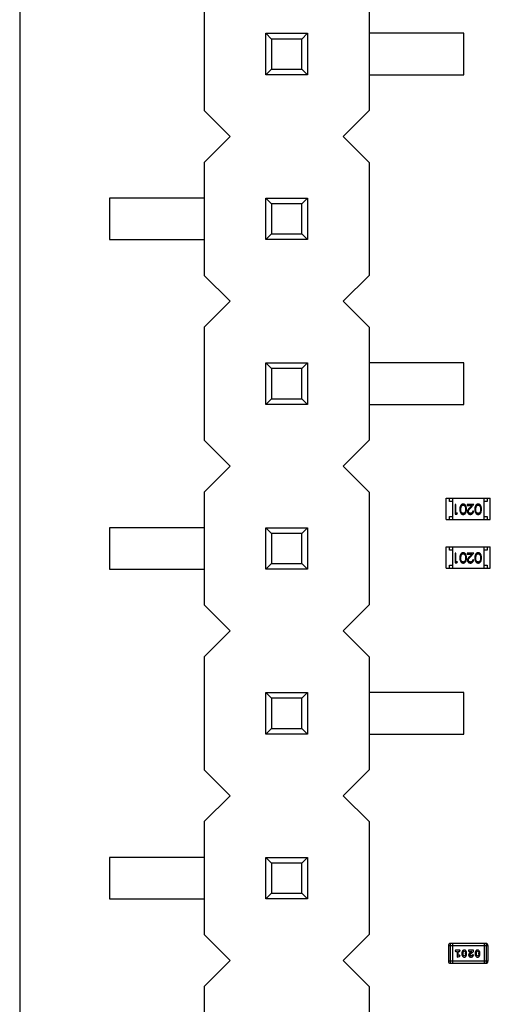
# Model space of a CAD drawing. Header units: inches. Extents: x 26 to 171, y -51 to 59.
# Tile 30 of 50: x 133.46 to 140.71, y 4.17 to 19.35. Entities that reach past the tile are written whole.
import ezdxf

# ---------------------------------------------------------------- set-up
doc = ezdxf.new("R2010")
doc.units = ezdxf.units.IN
doc.header["$LTSCALE"] = 1.21
doc.header["$MEASUREMENT"] = 0
doc.layers.get('0').update_dxf_attribs({"linetype": 'CONTINUOUS'})

msp = doc.modelspace()

# ---------------------------------------------------------------- linework, layer by layer
at = {"color": 7, "linetype": 'Continuous'}
msp.add_line((133.461, 26.759), (133.461, -15.691), dxfattribs=at)
at = {"color": 6, "linetype": 'Continuous'}
for p, q in [((136.301, 19.689), (136.301, 17.949)), ((138.841, 19.689), (138.841, 17.949)), ((137.251, 18.499), (137.251, 19.139)), ((137.251, 19.139), (137.339, 19.051)), ((137.251, 19.139), (137.891, 19.139)), ((137.891, 19.139), (137.803, 19.051)), ((137.891, 19.139), (137.891, 18.499)), ((140.301, 19.139), (138.841, 19.139)), ((140.301, 18.499), (140.301, 19.139)), ((137.339, 19.051), (137.339, 18.587)), ((137.803, 19.051), (137.339, 19.051)), ((137.803, 18.587), (137.803, 19.051)), ((137.339, 18.587), (137.251, 18.499)), ((137.339, 18.587), (137.803, 18.587)), ((137.803, 18.587), (137.891, 18.499)), ((137.891, 18.499), (137.251, 18.499)), ((138.841, 18.499), (140.301, 18.499)), ((136.301, 17.949), (136.701, 17.549)), ((138.441, 17.549), (138.841, 17.949)), ((136.701, 17.549), (136.301, 17.149)), ((138.841, 17.149), (138.441, 17.549)), ((136.301, 17.149), (136.301, 15.409)), ((138.841, 17.149), (138.841, 15.409)), ((134.841, 16.599), (134.841, 15.959)), ((136.301, 16.599), (134.841, 16.599)), ((137.251, 15.959), (137.251, 16.599)), ((137.251, 16.599), (137.339, 16.511)), ((137.251, 16.599), (137.891, 16.599)), ((137.891, 16.599), (137.803, 16.511)), ((137.891, 16.599), (137.891, 15.959)), ((137.339, 16.511), (137.339, 16.047)), ((137.803, 16.511), (137.339, 16.511)), ((137.803, 16.047), (137.803, 16.511)), ((134.841, 15.959), (136.301, 15.959)), ((137.339, 16.047), (137.251, 15.959)), ((137.891, 15.959), (137.251, 15.959)), ((137.339, 16.047), (137.803, 16.047)), ((137.803, 16.047), (137.891, 15.959)), ((136.301, 15.409), (136.701, 15.009)), ((138.441, 15.009), (138.841, 15.409)), ((136.701, 15.009), (136.301, 14.609)), ((138.841, 14.609), (138.441, 15.009)), ((136.301, 14.609), (136.301, 12.869)), ((138.841, 14.609), (138.841, 12.869)), ((137.251, 13.419), (137.251, 14.059)), ((137.251, 14.059), (137.339, 13.971)), ((137.251, 14.059), (137.891, 14.059)), ((137.339, 13.971), (137.339, 13.507)), ((137.803, 13.971), (137.339, 13.971)), ((137.891, 14.059), (137.803, 13.971)), ((137.803, 13.507), (137.803, 13.971)), ((137.891, 14.059), (137.891, 13.419)), ((140.301, 14.059), (138.841, 14.059)), ((140.301, 13.419), (140.301, 14.059)), ((137.339, 13.507), (137.251, 13.419)), ((137.339, 13.507), (137.803, 13.507)), ((137.803, 13.507), (137.891, 13.419)), ((137.891, 13.419), (137.251, 13.419)), ((138.841, 13.419), (140.301, 13.419)), ((136.301, 12.869), (136.701, 12.469)), ((138.441, 12.469), (138.841, 12.869)), ((136.701, 12.469), (136.301, 12.069)), ((138.841, 12.069), (138.441, 12.469)), ((136.301, 12.069), (136.301, 10.329)), ((138.841, 12.069), (138.841, 10.329)), ((140.026, 11.644), (140.026, 11.974)), ((140.026, 11.974), (140.706, 11.974)), ((140.076, 11.924), (140.076, 11.974)), ((140.126, 11.924), (140.076, 11.924)), ((140.126, 11.974), (140.126, 11.644)), ((140.164, 11.879), (140.164, 11.729)), ((140.177, 11.879), (140.164, 11.879)), ((140.177, 11.744), (140.177, 11.879)), ((140.251, 11.804), (140.256, 11.842)), ((140.352, 11.879), (140.352, 11.863)), ((140.454, 11.879), (140.352, 11.879)), ((140.352, 11.863), (140.422, 11.863)), ((140.422, 11.863), (140.385, 11.823)), ((140.396, 11.817), (140.454, 11.879)), ((140.481, 11.804), (140.487, 11.842)), ((140.606, 11.974), (140.606, 11.644)), ((140.656, 11.924), (140.606, 11.924)), ((140.656, 11.974), (140.656, 11.924)), ((140.706, 11.644), (140.706, 11.974)), ((140.076, 11.644), (140.076, 11.694)), ((140.076, 11.694), (140.126, 11.694)), ((140.164, 11.729), (140.192, 11.729)), ((140.201, 11.744), (140.177, 11.744)), ((140.192, 11.729), (140.201, 11.744)), ((140.449, 11.775), (140.435, 11.775)), ((140.606, 11.694), (140.656, 11.694)), ((140.656, 11.694), (140.656, 11.644)), ((140.026, 11.644), (140.706, 11.644)), ((134.841, 11.519), (134.841, 10.879)), ((136.301, 11.519), (134.841, 11.519)), ((137.251, 10.879), (137.251, 11.519)), ((137.251, 11.519), (137.339, 11.431)), ((137.251, 11.519), (137.891, 11.519)), ((137.339, 11.431), (137.339, 10.967)), ((137.803, 11.431), (137.339, 11.431)), ((137.891, 11.519), (137.803, 11.431)), ((137.803, 10.967), (137.803, 11.431)), ((137.891, 11.519), (137.891, 10.879)), ((140.026, 10.894), (140.026, 11.224)), ((140.026, 11.224), (140.706, 11.224)), ((140.076, 11.174), (140.076, 11.224)), ((140.126, 11.174), (140.076, 11.174)), ((140.126, 11.224), (140.126, 10.894)), ((140.164, 11.129), (140.164, 10.979)), ((140.177, 11.129), (140.164, 11.129)), ((140.177, 10.994), (140.177, 11.129)), ((140.251, 11.054), (140.256, 11.092)), ((140.352, 11.129), (140.352, 11.113)), ((140.454, 11.129), (140.352, 11.129)), ((140.352, 11.113), (140.422, 11.113)), ((140.422, 11.113), (140.385, 11.073)), ((140.396, 11.067), (140.454, 11.129)), ((140.481, 11.054), (140.487, 11.092)), ((140.606, 11.224), (140.606, 10.894)), ((140.656, 11.174), (140.606, 11.174)), ((140.656, 11.224), (140.656, 11.174)), ((140.706, 10.894), (140.706, 11.224)), ((137.339, 10.967), (137.251, 10.879)), ((137.339, 10.967), (137.803, 10.967)), ((137.803, 10.967), (137.891, 10.879)), ((140.076, 10.894), (140.076, 10.944)), ((140.076, 10.944), (140.126, 10.944)), ((140.164, 10.979), (140.192, 10.979)), ((140.201, 10.994), (140.177, 10.994)), ((140.192, 10.979), (140.201, 10.994)), ((140.449, 11.025), (140.435, 11.025)), ((140.606, 10.944), (140.656, 10.944)), ((140.656, 10.944), (140.656, 10.894)), ((134.841, 10.879), (136.301, 10.879)), ((137.891, 10.879), (137.251, 10.879)), ((140.026, 10.894), (140.706, 10.894)), ((136.301, 10.329), (136.701, 9.929)), ((138.441, 9.929), (138.841, 10.329)), ((136.701, 9.929), (136.301, 9.529)), ((138.841, 9.529), (138.441, 9.929)), ((136.301, 9.529), (136.301, 7.789)), ((138.841, 9.529), (138.841, 7.789)), ((137.251, 8.339), (137.251, 8.979)), ((137.251, 8.979), (137.339, 8.891)), ((137.251, 8.979), (137.891, 8.979)), ((137.891, 8.979), (137.803, 8.891)), ((137.891, 8.979), (137.891, 8.339)), ((140.301, 8.979), (138.841, 8.979)), ((140.301, 8.339), (140.301, 8.979)), ((137.339, 8.891), (137.339, 8.427)), ((137.803, 8.891), (137.339, 8.891)), ((137.803, 8.427), (137.803, 8.891)), ((137.339, 8.427), (137.251, 8.339)), ((137.339, 8.427), (137.803, 8.427)), ((137.803, 8.427), (137.891, 8.339)), ((137.891, 8.339), (137.251, 8.339)), ((138.841, 8.339), (140.301, 8.339)), ((136.301, 7.789), (136.701, 7.389)), ((138.441, 7.389), (138.841, 7.789)), ((136.701, 7.389), (136.301, 6.989)), ((138.841, 6.989), (138.441, 7.389)), ((136.301, 6.989), (136.301, 5.249)), ((138.841, 6.989), (138.841, 5.249)), ((134.841, 6.439), (134.841, 5.799)), ((136.301, 6.439), (134.841, 6.439)), ((137.251, 5.799), (137.251, 6.439)), ((137.251, 6.439), (137.339, 6.351)), ((137.251, 6.439), (137.891, 6.439)), ((137.891, 6.439), (137.803, 6.351)), ((137.891, 6.439), (137.891, 5.799)), ((137.339, 6.351), (137.339, 5.887)), ((137.803, 6.351), (137.339, 6.351)), ((137.803, 5.887), (137.803, 6.351)), ((134.841, 5.799), (136.301, 5.799)), ((137.339, 5.887), (137.251, 5.799)), ((137.891, 5.799), (137.251, 5.799)), ((137.339, 5.887), (137.803, 5.887)), ((137.803, 5.887), (137.891, 5.799)), ((136.301, 5.249), (136.701, 4.849)), ((138.441, 4.849), (138.841, 5.249)), ((140.061, 5.081), (140.061, 4.837)), ((140.061, 5.081), (140.671, 5.081)), ((140.091, 4.807), (140.091, 5.111)), ((140.64, 5.111), (140.091, 5.111)), ((140.122, 5.111), (140.122, 4.807)), ((140.61, 5.111), (140.61, 4.807)), ((140.64, 5.111), (140.64, 4.807)), ((140.671, 4.837), (140.671, 5.081)), ((140.229, 5.008), (140.177, 5.008)), ((140.177, 4.99), (140.194, 4.99)), ((140.194, 4.99), (140.194, 4.902)), ((140.194, 4.902), (140.231, 4.912)), ((140.212, 4.925), (140.212, 4.99)), ((140.212, 4.99), (140.229, 4.99)), ((140.227, 4.93), (140.212, 4.925)), ((140.232, 4.931), (140.227, 4.93)), ((140.24, 4.921), (140.232, 4.931)), ((140.268, 4.965), (140.268, 4.947)), ((140.285, 4.964), (140.293, 4.986)), ((140.285, 4.964), (140.285, 4.947)), ((140.293, 4.925), (140.285, 4.947)), ((140.293, 4.986), (140.305, 4.992)), ((140.305, 4.92), (140.293, 4.925)), ((140.305, 4.992), (140.317, 4.987)), ((140.318, 4.925), (140.305, 4.92)), ((140.317, 4.987), (140.325, 4.964)), ((140.325, 4.947), (140.318, 4.925)), ((140.325, 4.947), (140.325, 4.964)), ((140.342, 4.947), (140.342, 4.965)), ((140.372, 5.008), (140.372, 5)), ((140.449, 5.008), (140.372, 5.008)), ((140.381, 4.987), (140.386, 4.99)), ((140.386, 4.99), (140.422, 4.99)), ((140.422, 4.99), (140.389, 4.963)), ((140.389, 4.934), (140.394, 4.944)), ((140.394, 4.944), (140.449, 4.989)), ((140.424, 4.925), (140.409, 4.92)), ((140.429, 4.933), (140.424, 4.925)), ((140.437, 4.94), (140.429, 4.933)), ((140.446, 4.932), (140.437, 4.94)), ((140.449, 4.989), (140.449, 5.008)), ((140.473, 4.965), (140.473, 4.947)), ((140.49, 4.964), (140.497, 4.986)), ((140.49, 4.964), (140.49, 4.947)), ((140.498, 4.925), (140.49, 4.947)), ((140.497, 4.986), (140.51, 4.992)), ((140.51, 4.92), (140.498, 4.925)), ((140.51, 4.992), (140.522, 4.987)), ((140.522, 4.925), (140.51, 4.92)), ((140.522, 4.987), (140.529, 4.964)), ((140.529, 4.947), (140.522, 4.925)), ((140.529, 4.947), (140.529, 4.964)), ((140.547, 4.947), (140.547, 4.965)), ((136.701, 4.849), (136.301, 4.449)), ((138.841, 4.449), (138.441, 4.849)), ((140.671, 4.837), (140.061, 4.837)), ((140.091, 4.807), (140.64, 4.807)), ((136.301, 4.449), (136.301, 2.709)), ((138.841, 4.449), (138.841, 2.709))]:
    msp.add_line(p, q, dxfattribs=at)
for centre, start, end in [((140.091, 5.081), 90, 180), ((140.64, 5.081), 0, 90), ((140.091, 4.837), 180, 270), ((140.64, 4.837), 270, 0)]:
    msp.add_arc(centre, 0.0305, start, end, dxfattribs=at)
for points, knots in [([(140.289, 11.883), (140.288, 11.883), (140.285, 11.883), (140.282, 11.882), (140.278, 11.882), (140.275, 11.881), (140.272, 11.879), (140.269, 11.878), (140.265, 11.876), (140.262, 11.874), (140.26, 11.872), (140.257, 11.869), (140.254, 11.867), (140.252, 11.864), (140.25, 11.86), (140.248, 11.857), (140.246, 11.853), (140.244, 11.849), (140.242, 11.844), (140.241, 11.84), (140.24, 11.835), (140.239, 11.829), (140.238, 11.823), (140.237, 11.817), (140.237, 11.811), (140.237, 11.806), (140.237, 11.804)], [0, 0, 0, 0, 0.033824, 0.067298, 0.10028, 0.133019, 0.165736, 0.198792, 0.232372, 0.266409, 0.301016, 0.336196, 0.371972, 0.408574, 0.446394, 0.485225, 0.525372, 0.567224, 0.611081, 0.65775, 0.70702, 0.759235, 0.814484, 0.873227, 0.934937, 1, 1, 1, 1]), ([(140.256, 11.842), (140.257, 11.843), (140.257, 11.845), (140.259, 11.848), (140.26, 11.85), (140.262, 11.853), (140.264, 11.855), (140.265, 11.857), (140.267, 11.859), (140.27, 11.861), (140.274, 11.864), (140.279, 11.866), (140.283, 11.867), (140.287, 11.867), (140.288, 11.867)], [0, 0, 0, 0, 0.075949, 0.148549, 0.218996, 0.286119, 0.351826, 0.416074, 0.478265, 0.540325, 0.660405, 0.774606, 0.887187, 1, 1, 1, 1]), ([(140.288, 11.867), (140.29, 11.867), (140.293, 11.867), (140.298, 11.866), (140.303, 11.864), (140.307, 11.861), (140.31, 11.859), (140.312, 11.857), (140.314, 11.855), (140.315, 11.853), (140.317, 11.85), (140.318, 11.847), (140.32, 11.844), (140.321, 11.841), (140.322, 11.838), (140.323, 11.834), (140.324, 11.83), (140.324, 11.826), (140.325, 11.821), (140.325, 11.815), (140.326, 11.81), (140.326, 11.806), (140.326, 11.804)], [0, 0, 0, 0, 0.060034, 0.120278, 0.182348, 0.247919, 0.281641, 0.315701, 0.350322, 0.385703, 0.421819, 0.459196, 0.497866, 0.538301, 0.58121, 0.628183, 0.679403, 0.734699, 0.794074, 0.858416, 0.927049, 1, 1, 1, 1]), ([(140.339, 11.804), (140.339, 11.806), (140.339, 11.811), (140.339, 11.818), (140.338, 11.824), (140.337, 11.83), (140.337, 11.836), (140.336, 11.841), (140.334, 11.845), (140.333, 11.85), (140.331, 11.854), (140.329, 11.857), (140.327, 11.861), (140.325, 11.864), (140.323, 11.867), (140.32, 11.87), (140.317, 11.872), (140.315, 11.874), (140.312, 11.876), (140.309, 11.878), (140.306, 11.88), (140.302, 11.881), (140.299, 11.882), (140.296, 11.882), (140.292, 11.883), (140.29, 11.883), (140.289, 11.883)], [0, 0, 0, 0, 0.068113, 0.132564, 0.193427, 0.250218, 0.303569, 0.353576, 0.400235, 0.443586, 0.484619, 0.524292, 0.56238, 0.599049, 0.63494, 0.669782, 0.704009, 0.737842, 0.771098, 0.803896, 0.836415, 0.868639, 0.900715, 0.933378, 0.966213, 1, 1, 1, 1]), ([(140.52, 11.883), (140.518, 11.883), (140.516, 11.883), (140.513, 11.882), (140.509, 11.882), (140.506, 11.881), (140.503, 11.879), (140.499, 11.878), (140.496, 11.876), (140.493, 11.874), (140.49, 11.872), (140.488, 11.869), (140.485, 11.867), (140.483, 11.864), (140.48, 11.86), (140.478, 11.857), (140.476, 11.853), (140.475, 11.849), (140.473, 11.844), (140.472, 11.84), (140.47, 11.835), (140.469, 11.829), (140.469, 11.823), (140.468, 11.817), (140.468, 11.811), (140.468, 11.806), (140.468, 11.804)], [0, 0, 0, 0, 0.033824, 0.067298, 0.10028, 0.133019, 0.165736, 0.198792, 0.232372, 0.266409, 0.301016, 0.336196, 0.371972, 0.408574, 0.446394, 0.485225, 0.525372, 0.567224, 0.611081, 0.65775, 0.70702, 0.759235, 0.814484, 0.873227, 0.934937, 1, 1, 1, 1]), ([(140.487, 11.842), (140.487, 11.843), (140.488, 11.845), (140.489, 11.848), (140.491, 11.85), (140.493, 11.853), (140.494, 11.855), (140.496, 11.857), (140.498, 11.859), (140.501, 11.861), (140.505, 11.864), (140.509, 11.866), (140.514, 11.867), (140.518, 11.867), (140.519, 11.867)], [0, 0, 0, 0, 0.075949, 0.148549, 0.218996, 0.286119, 0.351826, 0.416074, 0.478265, 0.540325, 0.660405, 0.774606, 0.887187, 1, 1, 1, 1]), ([(140.519, 11.867), (140.521, 11.867), (140.524, 11.867), (140.529, 11.866), (140.534, 11.864), (140.538, 11.861), (140.54, 11.859), (140.542, 11.857), (140.544, 11.855), (140.546, 11.853), (140.548, 11.85), (140.549, 11.847), (140.551, 11.844), (140.552, 11.841), (140.553, 11.838), (140.554, 11.834), (140.555, 11.83), (140.555, 11.826), (140.556, 11.821), (140.556, 11.815), (140.556, 11.81), (140.556, 11.806), (140.556, 11.804)], [0, 0, 0, 0, 0.060034, 0.120278, 0.182348, 0.247919, 0.281641, 0.315701, 0.350322, 0.385703, 0.421819, 0.459196, 0.497866, 0.538301, 0.58121, 0.628183, 0.679403, 0.734699, 0.794074, 0.858416, 0.927049, 1, 1, 1, 1]), ([(140.57, 11.804), (140.57, 11.806), (140.57, 11.811), (140.569, 11.818), (140.569, 11.824), (140.568, 11.83), (140.567, 11.836), (140.566, 11.841), (140.565, 11.845), (140.563, 11.85), (140.562, 11.854), (140.56, 11.857), (140.558, 11.861), (140.556, 11.864), (140.553, 11.867), (140.551, 11.87), (140.548, 11.872), (140.545, 11.874), (140.543, 11.876), (140.54, 11.878), (140.536, 11.88), (140.533, 11.881), (140.53, 11.882), (140.527, 11.882), (140.523, 11.883), (140.521, 11.883), (140.52, 11.883)], [0, 0, 0, 0, 0.068113, 0.132564, 0.193427, 0.250218, 0.303569, 0.353576, 0.400235, 0.443586, 0.484619, 0.524292, 0.56238, 0.599049, 0.63494, 0.669782, 0.704009, 0.737842, 0.771098, 0.803896, 0.836415, 0.868639, 0.900715, 0.933378, 0.966213, 1, 1, 1, 1]), ([(140.237, 11.804), (140.237, 11.802), (140.237, 11.797), (140.237, 11.791), (140.238, 11.784), (140.239, 11.778), (140.24, 11.773), (140.241, 11.768), (140.242, 11.763), (140.244, 11.759), (140.246, 11.755), (140.248, 11.751), (140.25, 11.747), (140.252, 11.744), (140.254, 11.741), (140.257, 11.738), (140.26, 11.736), (140.263, 11.733), (140.266, 11.731), (140.269, 11.73), (140.272, 11.728), (140.275, 11.727), (140.278, 11.726), (140.282, 11.725), (140.285, 11.725), (140.288, 11.725), (140.289, 11.725)], [0, 0, 0, 0, 0.065278, 0.127205, 0.186168, 0.241675, 0.294115, 0.343609, 0.390387, 0.434463, 0.476646, 0.517002, 0.555936, 0.593716, 0.630057, 0.665601, 0.700745, 0.734917, 0.768681, 0.802087, 0.834849, 0.867433, 0.900138, 0.932806, 0.966212, 1, 1, 1, 1]), ([(140.288, 11.74), (140.287, 11.74), (140.284, 11.741), (140.279, 11.742), (140.274, 11.744), (140.27, 11.746), (140.267, 11.749), (140.265, 11.751), (140.263, 11.753), (140.262, 11.755), (140.26, 11.758), (140.258, 11.761), (140.257, 11.764), (140.256, 11.768), (140.254, 11.771), (140.253, 11.775), (140.253, 11.779), (140.252, 11.784), (140.251, 11.788), (140.251, 11.793), (140.251, 11.799), (140.251, 11.802), (140.251, 11.804)], [0, 0, 0, 0, 0.059689, 0.119507, 0.181075, 0.246162, 0.279894, 0.314468, 0.350403, 0.387474, 0.426147, 0.466624, 0.508745, 0.553328, 0.600058, 0.649177, 0.700552, 0.754894, 0.811825, 0.871514, 0.934319, 1, 1, 1, 1]), ([(140.326, 11.804), (140.326, 11.802), (140.326, 11.798), (140.325, 11.792), (140.325, 11.787), (140.324, 11.782), (140.324, 11.778), (140.323, 11.773), (140.322, 11.77), (140.321, 11.766), (140.32, 11.763), (140.318, 11.76), (140.317, 11.758), (140.315, 11.755), (140.314, 11.753), (140.312, 11.751), (140.31, 11.749), (140.307, 11.746), (140.303, 11.744), (140.298, 11.742), (140.293, 11.741), (140.29, 11.74), (140.288, 11.74)], [0, 0, 0, 0, 0.073302, 0.142286, 0.206253, 0.266017, 0.321612, 0.372532, 0.419497, 0.462398, 0.502825, 0.541489, 0.579034, 0.615143, 0.650298, 0.684912, 0.718701, 0.752189, 0.817245, 0.879117, 0.939613, 1, 1, 1, 1]), ([(140.289, 11.725), (140.29, 11.725), (140.292, 11.725), (140.296, 11.725), (140.299, 11.726), (140.303, 11.727), (140.306, 11.728), (140.309, 11.73), (140.312, 11.731), (140.315, 11.733), (140.318, 11.736), (140.32, 11.738), (140.323, 11.741), (140.325, 11.744), (140.327, 11.747), (140.329, 11.75), (140.331, 11.754), (140.333, 11.758), (140.334, 11.762), (140.336, 11.767), (140.337, 11.772), (140.337, 11.778), (140.338, 11.784), (140.339, 11.79), (140.339, 11.797), (140.339, 11.801), (140.339, 11.804)], [0, 0, 0, 0, 0.033742, 0.066533, 0.099153, 0.13154, 0.164087, 0.196563, 0.229707, 0.263315, 0.297504, 0.331686, 0.366482, 0.4021, 0.438958, 0.476748, 0.515985, 0.556589, 0.599519, 0.645765, 0.695487, 0.748721, 0.805687, 0.866754, 0.931405, 1, 1, 1, 1]), ([(140.385, 11.823), (140.383, 11.822), (140.381, 11.819), (140.377, 11.815), (140.373, 11.81), (140.37, 11.807), (140.367, 11.803), (140.365, 11.8), (140.362, 11.796), (140.36, 11.793), (140.358, 11.788), (140.356, 11.782), (140.355, 11.776), (140.354, 11.772), (140.354, 11.77)], [0, 0, 0, 0, 0.09953, 0.192079, 0.277712, 0.357454, 0.429648, 0.495771, 0.555538, 0.608657, 0.707578, 0.804328, 0.901298, 1, 1, 1, 1]), ([(140.354, 11.77), (140.354, 11.768), (140.355, 11.765), (140.355, 11.761), (140.356, 11.757), (140.357, 11.753), (140.359, 11.749), (140.361, 11.745), (140.364, 11.742), (140.367, 11.738), (140.37, 11.735), (140.374, 11.732), (140.377, 11.73), (140.381, 11.728), (140.386, 11.727), (140.39, 11.726), (140.395, 11.725), (140.398, 11.725), (140.4, 11.725)], [0, 0, 0, 0, 0.06271, 0.123347, 0.183401, 0.242828, 0.302097, 0.36242, 0.423725, 0.487032, 0.550491, 0.612709, 0.674265, 0.73617, 0.799211, 0.863483, 0.930525, 1, 1, 1, 1]), ([(140.368, 11.771), (140.368, 11.772), (140.368, 11.776), (140.369, 11.78), (140.371, 11.785), (140.373, 11.789), (140.375, 11.792), (140.377, 11.795), (140.379, 11.798), (140.382, 11.801), (140.385, 11.804), (140.388, 11.808), (140.392, 11.812), (140.395, 11.815), (140.396, 11.817)], [0, 0, 0, 0, 0.088014, 0.174976, 0.2638, 0.355443, 0.406413, 0.465519, 0.533076, 0.609353, 0.693899, 0.787171, 0.889197, 1, 1, 1, 1]), ([(140.4, 11.74), (140.399, 11.74), (140.397, 11.74), (140.394, 11.741), (140.391, 11.742), (140.388, 11.743), (140.385, 11.744), (140.382, 11.745), (140.38, 11.747), (140.377, 11.749), (140.375, 11.752), (140.373, 11.754), (140.372, 11.757), (140.37, 11.759), (140.369, 11.762), (140.368, 11.765), (140.368, 11.768), (140.368, 11.77), (140.368, 11.771)], [0, 0, 0, 0, 0.068027, 0.133505, 0.19695, 0.26027, 0.322741, 0.384982, 0.448465, 0.513424, 0.578224, 0.640011, 0.700094, 0.760067, 0.819012, 0.877878, 0.938035, 1, 1, 1, 1]), ([(140.4, 11.725), (140.401, 11.725), (140.405, 11.725), (140.41, 11.726), (140.414, 11.727), (140.419, 11.728), (140.423, 11.73), (140.427, 11.733), (140.431, 11.736), (140.434, 11.739), (140.437, 11.743), (140.44, 11.747), (140.443, 11.751), (140.445, 11.755), (140.446, 11.76), (140.448, 11.765), (140.448, 11.77), (140.449, 11.773), (140.449, 11.775)], [0, 0, 0, 0, 0.06445, 0.126725, 0.187421, 0.247417, 0.306749, 0.366595, 0.427749, 0.490235, 0.553031, 0.614805, 0.676505, 0.738096, 0.801021, 0.864897, 0.931209, 1, 1, 1, 1]), ([(140.435, 11.775), (140.435, 11.774), (140.435, 11.771), (140.434, 11.767), (140.433, 11.764), (140.432, 11.76), (140.43, 11.757), (140.429, 11.754), (140.427, 11.752), (140.424, 11.749), (140.422, 11.747), (140.419, 11.745), (140.417, 11.744), (140.414, 11.743), (140.411, 11.742), (140.407, 11.741), (140.404, 11.74), (140.402, 11.74), (140.4, 11.74)], [0, 0, 0, 0, 0.073648, 0.143686, 0.210962, 0.275557, 0.338064, 0.399311, 0.4594, 0.51934, 0.579024, 0.637809, 0.695959, 0.754122, 0.813113, 0.873453, 0.935561, 1, 1, 1, 1]), ([(140.468, 11.804), (140.468, 11.802), (140.468, 11.797), (140.468, 11.791), (140.469, 11.784), (140.47, 11.778), (140.47, 11.773), (140.472, 11.768), (140.473, 11.763), (140.475, 11.759), (140.476, 11.755), (140.478, 11.751), (140.481, 11.747), (140.483, 11.744), (140.485, 11.741), (140.488, 11.738), (140.49, 11.736), (140.493, 11.733), (140.496, 11.731), (140.499, 11.73), (140.503, 11.728), (140.506, 11.727), (140.509, 11.726), (140.513, 11.725), (140.516, 11.725), (140.518, 11.725), (140.52, 11.725)], [0, 0, 0, 0, 0.065278, 0.127205, 0.186168, 0.241675, 0.294115, 0.343609, 0.390387, 0.434463, 0.476646, 0.517002, 0.555936, 0.593716, 0.630057, 0.665601, 0.700745, 0.734917, 0.768681, 0.802087, 0.834849, 0.867433, 0.900138, 0.932806, 0.966212, 1, 1, 1, 1]), ([(140.519, 11.74), (140.518, 11.74), (140.514, 11.741), (140.509, 11.742), (140.505, 11.744), (140.501, 11.746), (140.498, 11.749), (140.496, 11.751), (140.494, 11.753), (140.492, 11.755), (140.491, 11.758), (140.489, 11.761), (140.488, 11.764), (140.486, 11.768), (140.485, 11.771), (140.484, 11.775), (140.483, 11.779), (140.483, 11.784), (140.482, 11.788), (140.482, 11.793), (140.481, 11.799), (140.481, 11.802), (140.481, 11.804)], [0, 0, 0, 0, 0.059689, 0.119507, 0.181075, 0.246162, 0.279894, 0.314468, 0.350403, 0.387474, 0.426147, 0.466624, 0.508745, 0.553328, 0.600058, 0.649177, 0.700552, 0.754894, 0.811825, 0.871514, 0.934319, 1, 1, 1, 1]), ([(140.556, 11.804), (140.556, 11.802), (140.556, 11.798), (140.556, 11.792), (140.556, 11.787), (140.555, 11.782), (140.555, 11.778), (140.554, 11.773), (140.553, 11.77), (140.552, 11.766), (140.551, 11.763), (140.549, 11.76), (140.548, 11.758), (140.546, 11.755), (140.544, 11.753), (140.542, 11.751), (140.54, 11.749), (140.538, 11.746), (140.534, 11.744), (140.529, 11.742), (140.524, 11.741), (140.521, 11.74), (140.519, 11.74)], [0, 0, 0, 0, 0.073302, 0.142286, 0.206253, 0.266017, 0.321612, 0.372532, 0.419497, 0.462398, 0.502825, 0.541489, 0.579034, 0.615143, 0.650298, 0.684912, 0.718701, 0.752189, 0.817245, 0.879117, 0.939613, 1, 1, 1, 1]), ([(140.52, 11.725), (140.521, 11.725), (140.523, 11.725), (140.527, 11.725), (140.53, 11.726), (140.533, 11.727), (140.536, 11.728), (140.54, 11.73), (140.543, 11.731), (140.546, 11.733), (140.548, 11.736), (140.551, 11.738), (140.554, 11.741), (140.556, 11.744), (140.558, 11.747), (140.56, 11.75), (140.562, 11.754), (140.564, 11.758), (140.565, 11.762), (140.566, 11.767), (140.567, 11.772), (140.568, 11.778), (140.569, 11.784), (140.569, 11.79), (140.57, 11.797), (140.57, 11.801), (140.57, 11.804)], [0, 0, 0, 0, 0.033742, 0.066533, 0.099153, 0.13154, 0.164087, 0.196563, 0.229707, 0.263315, 0.297504, 0.331686, 0.366482, 0.4021, 0.438958, 0.476748, 0.515985, 0.556589, 0.599519, 0.645765, 0.695487, 0.748721, 0.805687, 0.866754, 0.931405, 1, 1, 1, 1]), ([(140.289, 11.133), (140.288, 11.133), (140.285, 11.133), (140.282, 11.132), (140.278, 11.132), (140.275, 11.131), (140.272, 11.129), (140.269, 11.128), (140.265, 11.126), (140.262, 11.124), (140.26, 11.122), (140.257, 11.119), (140.254, 11.117), (140.252, 11.114), (140.25, 11.11), (140.248, 11.107), (140.246, 11.103), (140.244, 11.099), (140.242, 11.094), (140.241, 11.09), (140.24, 11.085), (140.239, 11.079), (140.238, 11.073), (140.237, 11.067), (140.237, 11.061), (140.237, 11.056), (140.237, 11.054)], [0, 0, 0, 0, 0.033824, 0.067298, 0.10028, 0.133019, 0.165736, 0.198792, 0.232372, 0.266409, 0.301016, 0.336196, 0.371972, 0.408574, 0.446394, 0.485225, 0.525372, 0.567224, 0.611081, 0.65775, 0.70702, 0.759235, 0.814484, 0.873227, 0.934937, 1, 1, 1, 1]), ([(140.256, 11.092), (140.257, 11.093), (140.257, 11.095), (140.259, 11.098), (140.26, 11.1), (140.262, 11.103), (140.264, 11.105), (140.265, 11.107), (140.267, 11.109), (140.27, 11.111), (140.274, 11.114), (140.279, 11.116), (140.283, 11.117), (140.287, 11.117), (140.288, 11.117)], [0, 0, 0, 0, 0.075949, 0.148549, 0.218996, 0.286119, 0.351826, 0.416074, 0.478265, 0.540325, 0.660405, 0.774606, 0.887187, 1, 1, 1, 1]), ([(140.288, 11.117), (140.29, 11.117), (140.293, 11.117), (140.298, 11.116), (140.303, 11.114), (140.307, 11.111), (140.31, 11.109), (140.312, 11.107), (140.314, 11.105), (140.315, 11.103), (140.317, 11.1), (140.318, 11.097), (140.32, 11.094), (140.321, 11.091), (140.322, 11.088), (140.323, 11.084), (140.324, 11.08), (140.324, 11.076), (140.325, 11.071), (140.325, 11.065), (140.326, 11.06), (140.326, 11.056), (140.326, 11.054)], [0, 0, 0, 0, 0.060034, 0.120278, 0.182348, 0.247919, 0.281641, 0.315701, 0.350322, 0.385703, 0.421819, 0.459196, 0.497866, 0.538301, 0.58121, 0.628183, 0.679403, 0.734699, 0.794074, 0.858416, 0.927049, 1, 1, 1, 1]), ([(140.339, 11.054), (140.339, 11.056), (140.339, 11.061), (140.339, 11.068), (140.338, 11.074), (140.337, 11.08), (140.337, 11.086), (140.336, 11.091), (140.334, 11.095), (140.333, 11.1), (140.331, 11.104), (140.329, 11.107), (140.327, 11.111), (140.325, 11.114), (140.323, 11.117), (140.32, 11.12), (140.317, 11.122), (140.315, 11.124), (140.312, 11.126), (140.309, 11.128), (140.306, 11.13), (140.302, 11.131), (140.299, 11.132), (140.296, 11.132), (140.292, 11.133), (140.29, 11.133), (140.289, 11.133)], [0, 0, 0, 0, 0.068113, 0.132564, 0.193427, 0.250218, 0.303569, 0.353576, 0.400235, 0.443586, 0.484619, 0.524292, 0.56238, 0.599049, 0.63494, 0.669782, 0.704009, 0.737842, 0.771098, 0.803896, 0.836415, 0.868639, 0.900715, 0.933378, 0.966213, 1, 1, 1, 1]), ([(140.52, 11.133), (140.518, 11.133), (140.516, 11.133), (140.513, 11.132), (140.509, 11.132), (140.506, 11.131), (140.503, 11.129), (140.499, 11.128), (140.496, 11.126), (140.493, 11.124), (140.49, 11.122), (140.488, 11.119), (140.485, 11.117), (140.483, 11.114), (140.48, 11.11), (140.478, 11.107), (140.476, 11.103), (140.475, 11.099), (140.473, 11.094), (140.472, 11.09), (140.47, 11.085), (140.469, 11.079), (140.469, 11.073), (140.468, 11.067), (140.468, 11.061), (140.468, 11.056), (140.468, 11.054)], [0, 0, 0, 0, 0.033824, 0.067298, 0.10028, 0.133019, 0.165736, 0.198792, 0.232372, 0.266409, 0.301016, 0.336196, 0.371972, 0.408574, 0.446394, 0.485225, 0.525372, 0.567224, 0.611081, 0.65775, 0.70702, 0.759235, 0.814484, 0.873227, 0.934937, 1, 1, 1, 1]), ([(140.487, 11.092), (140.487, 11.093), (140.488, 11.095), (140.489, 11.098), (140.491, 11.1), (140.493, 11.103), (140.494, 11.105), (140.496, 11.107), (140.498, 11.109), (140.501, 11.111), (140.505, 11.114), (140.509, 11.116), (140.514, 11.117), (140.518, 11.117), (140.519, 11.117)], [0, 0, 0, 0, 0.075949, 0.148549, 0.218996, 0.286119, 0.351826, 0.416074, 0.478265, 0.540325, 0.660405, 0.774606, 0.887187, 1, 1, 1, 1]), ([(140.519, 11.117), (140.521, 11.117), (140.524, 11.117), (140.529, 11.116), (140.534, 11.114), (140.538, 11.111), (140.54, 11.109), (140.542, 11.107), (140.544, 11.105), (140.546, 11.103), (140.548, 11.1), (140.549, 11.097), (140.551, 11.094), (140.552, 11.091), (140.553, 11.088), (140.554, 11.084), (140.555, 11.08), (140.555, 11.076), (140.556, 11.071), (140.556, 11.065), (140.556, 11.06), (140.556, 11.056), (140.556, 11.054)], [0, 0, 0, 0, 0.060034, 0.120278, 0.182348, 0.247919, 0.281641, 0.315701, 0.350322, 0.385703, 0.421819, 0.459196, 0.497866, 0.538301, 0.58121, 0.628183, 0.679403, 0.734699, 0.794074, 0.858416, 0.927049, 1, 1, 1, 1]), ([(140.57, 11.054), (140.57, 11.056), (140.57, 11.061), (140.569, 11.068), (140.569, 11.074), (140.568, 11.08), (140.567, 11.086), (140.566, 11.091), (140.565, 11.095), (140.563, 11.1), (140.562, 11.104), (140.56, 11.107), (140.558, 11.111), (140.556, 11.114), (140.553, 11.117), (140.551, 11.12), (140.548, 11.122), (140.545, 11.124), (140.543, 11.126), (140.54, 11.128), (140.536, 11.13), (140.533, 11.131), (140.53, 11.132), (140.527, 11.132), (140.523, 11.133), (140.521, 11.133), (140.52, 11.133)], [0, 0, 0, 0, 0.068113, 0.132564, 0.193427, 0.250218, 0.303569, 0.353576, 0.400235, 0.443586, 0.484619, 0.524292, 0.56238, 0.599049, 0.63494, 0.669782, 0.704009, 0.737842, 0.771098, 0.803896, 0.836415, 0.868639, 0.900715, 0.933378, 0.966213, 1, 1, 1, 1]), ([(140.237, 11.054), (140.237, 11.052), (140.237, 11.047), (140.237, 11.041), (140.238, 11.034), (140.239, 11.028), (140.24, 11.023), (140.241, 11.018), (140.242, 11.013), (140.244, 11.009), (140.246, 11.005), (140.248, 11.001), (140.25, 10.997), (140.252, 10.994), (140.254, 10.991), (140.257, 10.988), (140.26, 10.986), (140.263, 10.983), (140.266, 10.981), (140.269, 10.98), (140.272, 10.978), (140.275, 10.977), (140.278, 10.976), (140.282, 10.975), (140.285, 10.975), (140.288, 10.975), (140.289, 10.975)], [0, 0, 0, 0, 0.065278, 0.127205, 0.186168, 0.241675, 0.294115, 0.343609, 0.390387, 0.434463, 0.476646, 0.517002, 0.555936, 0.593716, 0.630057, 0.665601, 0.700745, 0.734917, 0.768681, 0.802087, 0.834849, 0.867433, 0.900138, 0.932806, 0.966212, 1, 1, 1, 1]), ([(140.288, 10.99), (140.287, 10.99), (140.284, 10.991), (140.279, 10.992), (140.274, 10.994), (140.27, 10.996), (140.267, 10.999), (140.265, 11.001), (140.263, 11.003), (140.262, 11.005), (140.26, 11.008), (140.258, 11.011), (140.257, 11.014), (140.256, 11.018), (140.254, 11.021), (140.253, 11.025), (140.253, 11.029), (140.252, 11.034), (140.251, 11.038), (140.251, 11.043), (140.251, 11.049), (140.251, 11.052), (140.251, 11.054)], [0, 0, 0, 0, 0.059689, 0.119507, 0.181075, 0.246162, 0.279894, 0.314468, 0.350403, 0.387474, 0.426147, 0.466624, 0.508745, 0.553328, 0.600058, 0.649177, 0.700552, 0.754894, 0.811825, 0.871514, 0.934319, 1, 1, 1, 1]), ([(140.326, 11.054), (140.326, 11.052), (140.326, 11.048), (140.325, 11.042), (140.325, 11.037), (140.324, 11.032), (140.324, 11.028), (140.323, 11.023), (140.322, 11.02), (140.321, 11.016), (140.32, 11.013), (140.318, 11.01), (140.317, 11.008), (140.315, 11.005), (140.314, 11.003), (140.312, 11.001), (140.31, 10.999), (140.307, 10.996), (140.303, 10.994), (140.298, 10.992), (140.293, 10.991), (140.29, 10.99), (140.288, 10.99)], [0, 0, 0, 0, 0.073302, 0.142286, 0.206253, 0.266017, 0.321612, 0.372532, 0.419497, 0.462398, 0.502825, 0.541489, 0.579034, 0.615143, 0.650298, 0.684912, 0.718701, 0.752189, 0.817245, 0.879117, 0.939613, 1, 1, 1, 1]), ([(140.289, 10.975), (140.29, 10.975), (140.292, 10.975), (140.296, 10.975), (140.299, 10.976), (140.303, 10.977), (140.306, 10.978), (140.309, 10.98), (140.312, 10.981), (140.315, 10.983), (140.318, 10.986), (140.32, 10.988), (140.323, 10.991), (140.325, 10.994), (140.327, 10.997), (140.329, 11), (140.331, 11.004), (140.333, 11.008), (140.334, 11.012), (140.336, 11.017), (140.337, 11.022), (140.337, 11.028), (140.338, 11.034), (140.339, 11.04), (140.339, 11.047), (140.339, 11.051), (140.339, 11.054)], [0, 0, 0, 0, 0.033742, 0.066533, 0.099153, 0.13154, 0.164087, 0.196563, 0.229707, 0.263315, 0.297504, 0.331686, 0.366482, 0.4021, 0.438958, 0.476748, 0.515985, 0.556589, 0.599519, 0.645765, 0.695487, 0.748721, 0.805687, 0.866754, 0.931405, 1, 1, 1, 1]), ([(140.385, 11.073), (140.383, 11.072), (140.381, 11.069), (140.377, 11.065), (140.373, 11.06), (140.37, 11.057), (140.367, 11.053), (140.365, 11.05), (140.362, 11.046), (140.36, 11.043), (140.358, 11.038), (140.356, 11.032), (140.355, 11.026), (140.354, 11.022), (140.354, 11.02)], [0, 0, 0, 0, 0.09953, 0.192079, 0.277712, 0.357454, 0.429648, 0.495771, 0.555538, 0.608657, 0.707578, 0.804328, 0.901298, 1, 1, 1, 1]), ([(140.354, 11.02), (140.354, 11.018), (140.355, 11.015), (140.355, 11.011), (140.356, 11.007), (140.357, 11.003), (140.359, 10.999), (140.361, 10.995), (140.364, 10.992), (140.367, 10.988), (140.37, 10.985), (140.374, 10.982), (140.377, 10.98), (140.381, 10.978), (140.386, 10.977), (140.39, 10.976), (140.395, 10.975), (140.398, 10.975), (140.4, 10.975)], [0, 0, 0, 0, 0.06271, 0.123347, 0.183401, 0.242828, 0.302097, 0.36242, 0.423725, 0.487032, 0.550491, 0.612709, 0.674265, 0.73617, 0.799211, 0.863483, 0.930525, 1, 1, 1, 1]), ([(140.368, 11.021), (140.368, 11.022), (140.368, 11.026), (140.369, 11.03), (140.371, 11.035), (140.373, 11.039), (140.375, 11.042), (140.377, 11.045), (140.379, 11.048), (140.382, 11.051), (140.385, 11.054), (140.388, 11.058), (140.392, 11.062), (140.395, 11.065), (140.396, 11.067)], [0, 0, 0, 0, 0.088014, 0.174976, 0.2638, 0.355443, 0.406413, 0.465519, 0.533076, 0.609353, 0.693899, 0.787171, 0.889197, 1, 1, 1, 1]), ([(140.4, 10.99), (140.399, 10.99), (140.397, 10.99), (140.394, 10.991), (140.391, 10.992), (140.388, 10.993), (140.385, 10.994), (140.382, 10.995), (140.38, 10.997), (140.377, 10.999), (140.375, 11.002), (140.373, 11.004), (140.372, 11.007), (140.37, 11.009), (140.369, 11.012), (140.368, 11.015), (140.368, 11.018), (140.368, 11.02), (140.368, 11.021)], [0, 0, 0, 0, 0.068027, 0.133505, 0.19695, 0.26027, 0.322741, 0.384982, 0.448465, 0.513424, 0.578224, 0.640011, 0.700094, 0.760067, 0.819012, 0.877878, 0.938035, 1, 1, 1, 1]), ([(140.4, 10.975), (140.401, 10.975), (140.405, 10.975), (140.41, 10.976), (140.414, 10.977), (140.419, 10.978), (140.423, 10.98), (140.427, 10.983), (140.431, 10.986), (140.434, 10.989), (140.437, 10.993), (140.44, 10.997), (140.443, 11.001), (140.445, 11.005), (140.446, 11.01), (140.448, 11.015), (140.448, 11.02), (140.449, 11.023), (140.449, 11.025)], [0, 0, 0, 0, 0.06445, 0.126725, 0.187421, 0.247417, 0.306749, 0.366595, 0.427749, 0.490235, 0.553031, 0.614805, 0.676505, 0.738096, 0.801021, 0.864897, 0.931209, 1, 1, 1, 1]), ([(140.435, 11.025), (140.435, 11.024), (140.435, 11.021), (140.434, 11.017), (140.433, 11.014), (140.432, 11.01), (140.43, 11.007), (140.429, 11.004), (140.427, 11.002), (140.424, 10.999), (140.422, 10.997), (140.419, 10.995), (140.417, 10.994), (140.414, 10.993), (140.411, 10.992), (140.407, 10.991), (140.404, 10.99), (140.402, 10.99), (140.4, 10.99)], [0, 0, 0, 0, 0.073648, 0.143686, 0.210962, 0.275557, 0.338064, 0.399311, 0.4594, 0.51934, 0.579024, 0.637809, 0.695959, 0.754122, 0.813113, 0.873453, 0.935561, 1, 1, 1, 1]), ([(140.468, 11.054), (140.468, 11.052), (140.468, 11.047), (140.468, 11.041), (140.469, 11.034), (140.47, 11.028), (140.47, 11.023), (140.472, 11.018), (140.473, 11.013), (140.475, 11.009), (140.476, 11.005), (140.478, 11.001), (140.481, 10.997), (140.483, 10.994), (140.485, 10.991), (140.488, 10.988), (140.49, 10.986), (140.493, 10.983), (140.496, 10.981), (140.499, 10.98), (140.503, 10.978), (140.506, 10.977), (140.509, 10.976), (140.513, 10.975), (140.516, 10.975), (140.518, 10.975), (140.52, 10.975)], [0, 0, 0, 0, 0.065278, 0.127205, 0.186168, 0.241675, 0.294115, 0.343609, 0.390387, 0.434463, 0.476646, 0.517002, 0.555936, 0.593716, 0.630057, 0.665601, 0.700745, 0.734917, 0.768681, 0.802087, 0.834849, 0.867433, 0.900138, 0.932806, 0.966212, 1, 1, 1, 1]), ([(140.519, 10.99), (140.518, 10.99), (140.514, 10.991), (140.509, 10.992), (140.505, 10.994), (140.501, 10.996), (140.498, 10.999), (140.496, 11.001), (140.494, 11.003), (140.492, 11.005), (140.491, 11.008), (140.489, 11.011), (140.488, 11.014), (140.486, 11.018), (140.485, 11.021), (140.484, 11.025), (140.483, 11.029), (140.483, 11.034), (140.482, 11.038), (140.482, 11.043), (140.481, 11.049), (140.481, 11.052), (140.481, 11.054)], [0, 0, 0, 0, 0.059689, 0.119507, 0.181075, 0.246162, 0.279894, 0.314468, 0.350403, 0.387474, 0.426147, 0.466624, 0.508745, 0.553328, 0.600058, 0.649177, 0.700552, 0.754894, 0.811825, 0.871514, 0.934319, 1, 1, 1, 1]), ([(140.556, 11.054), (140.556, 11.052), (140.556, 11.048), (140.556, 11.042), (140.556, 11.037), (140.555, 11.032), (140.555, 11.028), (140.554, 11.023), (140.553, 11.02), (140.552, 11.016), (140.551, 11.013), (140.549, 11.01), (140.548, 11.008), (140.546, 11.005), (140.544, 11.003), (140.542, 11.001), (140.54, 10.999), (140.538, 10.996), (140.534, 10.994), (140.529, 10.992), (140.524, 10.991), (140.521, 10.99), (140.519, 10.99)], [0, 0, 0, 0, 0.073302, 0.142286, 0.206253, 0.266017, 0.321612, 0.372532, 0.419497, 0.462398, 0.502825, 0.541489, 0.579034, 0.615143, 0.650298, 0.684912, 0.718701, 0.752189, 0.817245, 0.879117, 0.939613, 1, 1, 1, 1]), ([(140.52, 10.975), (140.521, 10.975), (140.523, 10.975), (140.527, 10.975), (140.53, 10.976), (140.533, 10.977), (140.536, 10.978), (140.54, 10.98), (140.543, 10.981), (140.546, 10.983), (140.548, 10.986), (140.551, 10.988), (140.554, 10.991), (140.556, 10.994), (140.558, 10.997), (140.56, 11), (140.562, 11.004), (140.564, 11.008), (140.565, 11.012), (140.566, 11.017), (140.567, 11.022), (140.568, 11.028), (140.569, 11.034), (140.569, 11.04), (140.57, 11.047), (140.57, 11.051), (140.57, 11.054)], [0, 0, 0, 0, 0.033742, 0.066533, 0.099153, 0.13154, 0.164087, 0.196563, 0.229707, 0.263315, 0.297504, 0.331686, 0.366482, 0.4021, 0.438958, 0.476748, 0.515985, 0.556589, 0.599519, 0.645765, 0.695487, 0.748721, 0.805687, 0.866754, 0.931405, 1, 1, 1, 1]), ([(140.305, 5.009), (140.304, 5.009), (140.301, 5.009), (140.297, 5.008), (140.293, 5.007), (140.289, 5.006), (140.286, 5.004), (140.283, 5.001), (140.28, 4.998), (140.278, 4.995), (140.275, 4.991), (140.274, 4.988), (140.272, 4.984), (140.271, 4.98), (140.269, 4.976), (140.269, 4.972), (140.268, 4.969), (140.268, 4.966), (140.268, 4.965)], [0, 0, 0, 0, 0.067217, 0.131051, 0.19272, 0.252824, 0.312745, 0.373449, 0.436041, 0.501494, 0.567761, 0.632087, 0.695096, 0.757109, 0.817993, 0.878657, 0.939311, 1, 1, 1, 1]), ([(140.342, 4.965), (140.342, 4.966), (140.342, 4.968), (140.342, 4.971), (140.341, 4.974), (140.341, 4.977), (140.34, 4.98), (140.339, 4.983), (140.337, 4.986), (140.336, 4.989), (140.334, 4.992), (140.333, 4.994), (140.331, 4.997), (140.329, 4.999), (140.328, 5.001), (140.326, 5.002), (140.324, 5.004), (140.322, 5.005), (140.319, 5.007), (140.314, 5.008), (140.31, 5.009), (140.307, 5.009), (140.305, 5.009)], [0, 0, 0, 0, 0.049886, 0.09882, 0.148132, 0.19689, 0.246038, 0.295176, 0.345305, 0.395692, 0.445312, 0.491875, 0.535813, 0.577009, 0.616081, 0.652689, 0.687585, 0.720206, 0.785062, 0.85223, 0.923759, 1, 1, 1, 1]), ([(140.51, 5.009), (140.508, 5.009), (140.505, 5.009), (140.501, 5.008), (140.497, 5.007), (140.494, 5.006), (140.49, 5.004), (140.487, 5.001), (140.485, 4.998), (140.482, 4.995), (140.48, 4.991), (140.478, 4.988), (140.476, 4.984), (140.475, 4.98), (140.474, 4.976), (140.473, 4.972), (140.473, 4.969), (140.473, 4.966), (140.473, 4.965)], [0, 0, 0, 0, 0.067217, 0.131051, 0.19272, 0.252824, 0.312745, 0.373449, 0.436041, 0.501494, 0.567761, 0.632087, 0.695096, 0.757109, 0.817993, 0.878657, 0.939311, 1, 1, 1, 1]), ([(140.547, 4.965), (140.547, 4.966), (140.547, 4.968), (140.546, 4.971), (140.546, 4.974), (140.545, 4.977), (140.544, 4.98), (140.543, 4.983), (140.542, 4.986), (140.54, 4.989), (140.539, 4.992), (140.537, 4.994), (140.535, 4.997), (140.534, 4.999), (140.532, 5.001), (140.53, 5.002), (140.529, 5.004), (140.526, 5.005), (140.523, 5.007), (140.519, 5.008), (140.514, 5.009), (140.511, 5.009), (140.51, 5.009)], [0, 0, 0, 0, 0.049886, 0.09882, 0.148132, 0.19689, 0.246038, 0.295176, 0.345305, 0.395692, 0.445312, 0.491875, 0.535813, 0.577009, 0.616081, 0.652689, 0.687585, 0.720206, 0.785062, 0.85223, 0.923759, 1, 1, 1, 1]), ([(140.177, 5.008), (140.176, 5.008), (140.174, 5.008), (140.172, 5.007), (140.17, 5.006), (140.169, 5.005), (140.167, 5.004), (140.167, 5.003), (140.166, 5.001), (140.166, 5), (140.166, 4.999)], [0, 0, 0, 0, 0.169012, 0.317488, 0.445429, 0.560977, 0.67065, 0.776666, 0.88492, 1, 1, 1, 1]), ([(140.166, 4.999), (140.166, 4.998), (140.166, 4.997), (140.167, 4.996), (140.167, 4.994), (140.169, 4.993), (140.17, 4.992), (140.172, 4.991), (140.174, 4.99), (140.176, 4.99), (140.177, 4.99)], [0, 0, 0, 0, 0.11517, 0.223509, 0.328254, 0.438012, 0.553651, 0.682263, 0.830856, 1, 1, 1, 1]), ([(140.24, 4.999), (140.24, 5), (140.24, 5.001), (140.239, 5.003), (140.238, 5.004), (140.237, 5.005), (140.236, 5.006), (140.234, 5.007), (140.231, 5.008), (140.23, 5.008), (140.229, 5.008)], [0, 0, 0, 0, 0.115051, 0.223278, 0.329269, 0.437893, 0.554681, 0.682591, 0.83103, 1, 1, 1, 1]), ([(140.229, 4.99), (140.23, 4.99), (140.231, 4.99), (140.234, 4.991), (140.236, 4.992), (140.237, 4.993), (140.238, 4.994), (140.239, 4.996), (140.24, 4.997), (140.24, 4.998), (140.24, 4.999)], [0, 0, 0, 0, 0.169102, 0.317658, 0.446239, 0.563118, 0.671828, 0.776546, 0.884858, 1, 1, 1, 1]), ([(140.231, 4.912), (140.232, 4.912), (140.233, 4.913), (140.235, 4.914), (140.237, 4.915), (140.238, 4.916), (140.239, 4.917), (140.239, 4.918), (140.24, 4.92), (140.24, 4.921), (140.24, 4.921)], [0, 0, 0, 0, 0.187321, 0.344927, 0.475328, 0.579604, 0.674244, 0.773631, 0.882025, 1, 1, 1, 1]), ([(140.268, 4.947), (140.268, 4.946), (140.268, 4.944), (140.269, 4.941), (140.269, 4.937), (140.27, 4.934), (140.271, 4.931), (140.272, 4.928), (140.273, 4.925), (140.275, 4.922), (140.276, 4.92), (140.278, 4.917), (140.279, 4.915), (140.281, 4.913), (140.283, 4.911), (140.285, 4.909), (140.286, 4.908), (140.289, 4.906), (140.292, 4.905), (140.296, 4.903), (140.301, 4.902), (140.304, 4.902), (140.305, 4.902)], [0, 0, 0, 0, 0.049855, 0.099516, 0.148482, 0.19758, 0.246804, 0.296268, 0.346517, 0.397047, 0.446826, 0.49336, 0.537801, 0.579207, 0.617974, 0.654833, 0.689171, 0.722088, 0.786392, 0.853518, 0.924186, 1, 1, 1, 1]), ([(140.305, 4.902), (140.307, 4.902), (140.31, 4.902), (140.314, 4.903), (140.317, 4.904), (140.321, 4.906), (140.324, 4.908), (140.327, 4.91), (140.33, 4.913), (140.333, 4.917), (140.335, 4.92), (140.337, 4.924), (140.338, 4.928), (140.34, 4.932), (140.341, 4.935), (140.342, 4.939), (140.342, 4.943), (140.342, 4.946), (140.342, 4.947)], [0, 0, 0, 0, 0.06692, 0.130834, 0.19258, 0.252759, 0.312631, 0.373411, 0.436359, 0.501894, 0.568244, 0.632472, 0.69556, 0.757163, 0.818592, 0.878885, 0.939235, 1, 1, 1, 1]), ([(140.372, 5), (140.372, 4.999), (140.372, 4.997), (140.373, 4.994), (140.373, 4.992), (140.374, 4.99), (140.376, 4.989), (140.377, 4.988), (140.379, 4.987), (140.38, 4.987), (140.381, 4.987)], [0, 0, 0, 0, 0.1844, 0.34094, 0.473574, 0.586824, 0.690029, 0.789175, 0.890445, 1, 1, 1, 1]), ([(140.389, 4.963), (140.388, 4.963), (140.386, 4.961), (140.384, 4.959), (140.382, 4.957), (140.38, 4.955), (140.378, 4.953), (140.377, 4.951), (140.376, 4.95), (140.375, 4.947), (140.374, 4.945), (140.373, 4.942), (140.372, 4.938), (140.372, 4.936), (140.372, 4.935)], [0, 0, 0, 0, 0.103002, 0.197728, 0.285279, 0.365235, 0.437224, 0.502446, 0.560545, 0.611446, 0.707576, 0.80349, 0.900532, 1, 1, 1, 1]), ([(140.372, 4.935), (140.372, 4.934), (140.372, 4.932), (140.373, 4.929), (140.373, 4.925), (140.375, 4.922), (140.376, 4.92), (140.378, 4.917), (140.38, 4.914), (140.382, 4.912), (140.385, 4.91), (140.388, 4.908), (140.391, 4.906), (140.394, 4.905), (140.397, 4.904), (140.401, 4.903), (140.405, 4.902), (140.407, 4.902), (140.409, 4.902)], [0, 0, 0, 0, 0.060981, 0.120256, 0.178148, 0.236115, 0.293993, 0.352864, 0.413358, 0.476056, 0.539296, 0.602396, 0.665116, 0.728325, 0.792919, 0.859317, 0.928302, 1, 1, 1, 1]), ([(140.409, 4.92), (140.407, 4.92), (140.405, 4.92), (140.401, 4.921), (140.398, 4.922), (140.395, 4.924), (140.392, 4.926), (140.391, 4.929), (140.39, 4.931), (140.389, 4.933), (140.389, 4.934)], [0, 0, 0, 0, 0.156344, 0.299348, 0.4327, 0.561, 0.682299, 0.791883, 0.89611, 1, 1, 1, 1]), ([(140.409, 4.902), (140.41, 4.902), (140.414, 4.902), (140.419, 4.903), (140.423, 4.905), (140.428, 4.907), (140.432, 4.909), (140.436, 4.912), (140.439, 4.915), (140.441, 4.919), (140.443, 4.922), (140.445, 4.926), (140.446, 4.929), (140.446, 4.931), (140.446, 4.932)], [0, 0, 0, 0, 0.098286, 0.193983, 0.289056, 0.384352, 0.477435, 0.566197, 0.652355, 0.737986, 0.818188, 0.887401, 0.94802, 1, 1, 1, 1]), ([(140.473, 4.947), (140.473, 4.946), (140.473, 4.944), (140.473, 4.941), (140.474, 4.937), (140.474, 4.934), (140.475, 4.931), (140.476, 4.928), (140.478, 4.925), (140.479, 4.922), (140.481, 4.92), (140.482, 4.917), (140.484, 4.915), (140.486, 4.913), (140.487, 4.911), (140.489, 4.909), (140.491, 4.908), (140.493, 4.906), (140.496, 4.905), (140.5, 4.903), (140.505, 4.902), (140.508, 4.902), (140.51, 4.902)], [0, 0, 0, 0, 0.049855, 0.099516, 0.148482, 0.19758, 0.246804, 0.296268, 0.346517, 0.397047, 0.446826, 0.49336, 0.537801, 0.579207, 0.617974, 0.654833, 0.689171, 0.722088, 0.786392, 0.853518, 0.924186, 1, 1, 1, 1]), ([(140.51, 4.902), (140.511, 4.902), (140.514, 4.902), (140.518, 4.903), (140.522, 4.904), (140.526, 4.906), (140.529, 4.908), (140.532, 4.91), (140.535, 4.913), (140.537, 4.917), (140.539, 4.92), (140.541, 4.924), (140.543, 4.928), (140.544, 4.932), (140.545, 4.935), (140.546, 4.939), (140.547, 4.943), (140.547, 4.946), (140.547, 4.947)], [0, 0, 0, 0, 0.06692, 0.130834, 0.19258, 0.252759, 0.312631, 0.373411, 0.436359, 0.501894, 0.568244, 0.632472, 0.69556, 0.757163, 0.818592, 0.878885, 0.939235, 1, 1, 1, 1])]:
    msp.add_open_spline(points, degree=3, knots=knots, dxfattribs=at)

doc.saveas('drawing.dxf')
